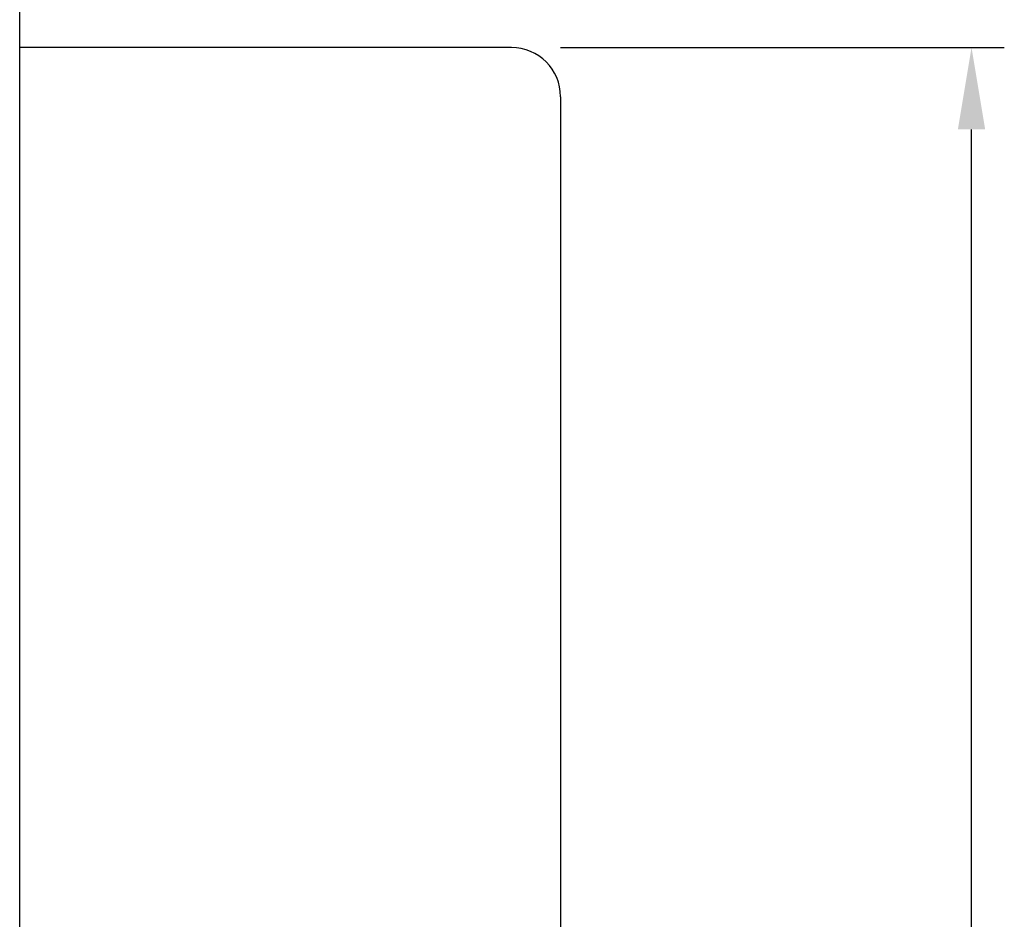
# Model space of a CAD drawing. Header units: millimetres. Extents: x 1371 to 1585, y 776 to 916.
# Tile 49 of 50: x 1555 to 1585, y 857 to 885. Entities that reach past the tile are written whole.
import ezdxf

# ---------------------------------------------------------------- set-up
doc = ezdxf.new("R2010")
doc.units = ezdxf.units.MM
doc.header["$LTSCALE"] = 0.1
doc.layers.get('DEFPOINTS').update_dxf_attribs({"linetype": 'CONTINUOUS'})
doc.layers.add('CHA', color=7, linetype='CONTINUOUS')
doc.styles.add('DIM-7', font='SIMPLEX.shx', dxfattribs={"width": 0.7, "bigfont": 'chineset.shx'})
doc.dimstyles.new('CNS', dxfattribs={"dimtxt": 3.5, "dimasz": 2.5, "dimexe": 1, "dimexo": 1.5, "dimgap": 0.09, "dimtad": 0, "dimdsep": 46, "dimtxsty": 'DIM-7', "dimcen": 0.09, "dimclrd": 1, "dimclre": 1, "dimclrt": 4, "dimadec": 0, "dimazin": 0, "dimtfac": 1, "dimtix": 1, "dimtmove": 2, "dimatfit": 3, "dimfxl": 1, "dimtvp": 0.971429, "dimtolj": 1, "dimarcsym": 0})

# ---------------------------------------------------------------- blocks, each defined once
blk = doc.blocks.new('*D16')
at = {"layer": 'CHA', "lineweight": -2, "transparency": 16777216}
for p, q in [((1571.503, 883.972), (1585.039, 883.972)), ((1584.039, 811.472), (1584.039, 881.472)), ((1571.503, 808.972), (1585.039, 808.972))]:
    blk.add_line(p, q, dxfattribs=at)
at = {"layer": 'CHA', "transparency": 16777216}
for points in [[(1583.622, 881.472), (1584.455, 881.472), (1584.039, 883.972)], [(1583.622, 811.472), (1584.455, 811.472), (1584.039, 808.972)]]:
    blk.add_solid(points, dxfattribs=at)
at = {"layer": 'DEFPOINTS', "color": 0, "transparency": 16777216}
for p in [(1570.003, 883.972), (1584.039, 883.972), (1570.003, 808.972)]:
    blk.add_point(p, dxfattribs=at)
at = {"layer": 'CHA', "transparency": 16777216, "insert": (1580.789, 846.472), "char_height": 3.5, "attachment_point": 5, "rotation": 90, "style": 'DIM-7'}
blk.add_mtext('\\A1;%%C75{\\H2.1;\\S-0.01^ -0.029;}', dxfattribs=at)

msp = doc.modelspace()

# ---------------------------------------------------------------- linework, layer by layer
at = {"layer": 'CHA', "linetype": 'Continuous'}
for p, q in [((1555.003, 792.972), (1555.003, 899.972)), ((1570.003, 883.972), (1555.003, 883.972)), ((1571.503, 882.472), (1571.503, 810.472))]:
    msp.add_line(p, q, dxfattribs=at)
msp.add_arc((1570.003, 882.472), 1.5, 0, 90, dxfattribs=at)

# ---------------------------------------------------------------- dimensions: what is measured, and where the dimension line sits
at = {"layer": 'CHA'}
dim = msp.add_linear_dim(base=(1584.039, 883.972), p1=(1570.003, 808.972), p2=(1570.003, 883.972), angle=90, text='%%C<>', dimstyle='CNS', override={"dimgap": 0.8, "dimtad": 1, "dimclrd": 256, "dimclre": 256, "dimclrt": 256, "dimadec": 2, "dimazin": 2, "dimtol": 1, "dimlim": 0, "dimtp": -0.01, "dimtm": 0.029, "dimtfac": 0.6, "dimtdec": 3, "dimtmove": 1, "dimatfit": 0}, dxfattribs=at)
dim.commit()
dim.dimension.update_dxf_attribs({"geometry": '*D16', "text_midpoint": (1580.789, 846.472)})

doc.saveas('drawing.dxf')
